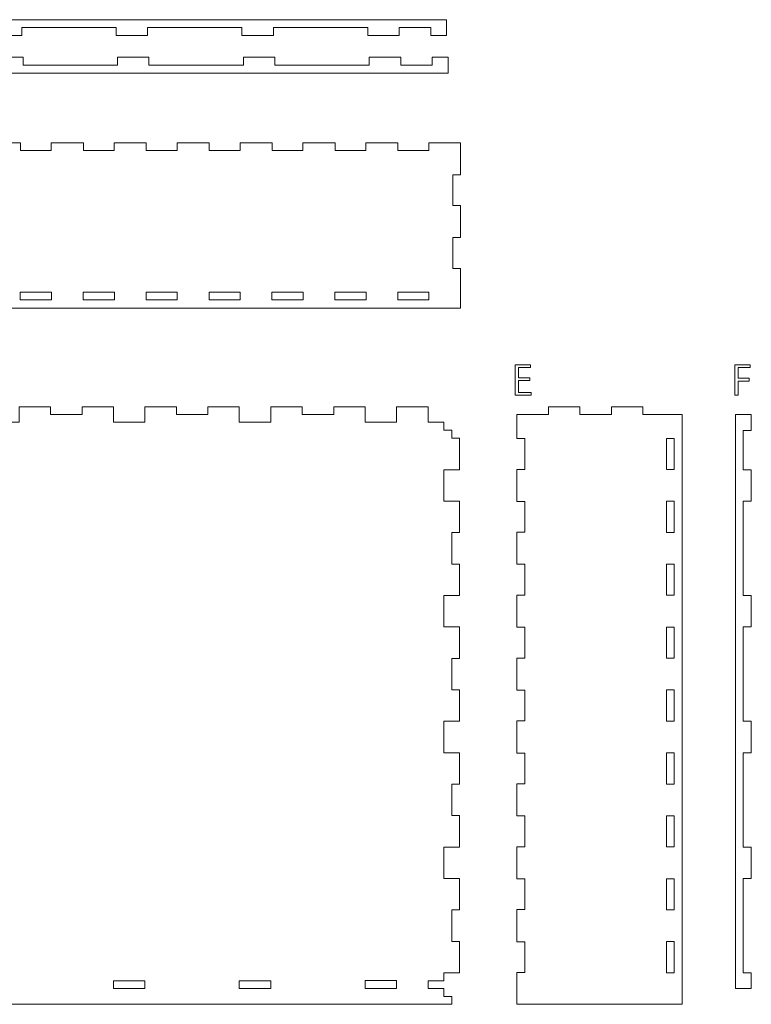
# Model space of a CAD drawing. Header units: centimetres. Extents: x -115 to 110, y -85 to 79.
# Tile 26 of 40: x -59 to 0, y -4 to 75. Entities that reach past the tile are written whole.
import ezdxf

# ---------------------------------------------------------------- set-up
doc = ezdxf.new("R2010")
doc.units = ezdxf.units.CM
doc.header["$MEASUREMENT"] = 0
doc.layers.add('Layer 1', color=7, linetype='Continuous')

msp = doc.modelspace()

# ---------------------------------------------------------------- linework, layer by layer
at = {"layer": 'Layer 1', "color": 182, "lineweight": 9}
for points, knots in [([(-95.15012, 74.87947), (-95.15012, 74.87947), (-95.15012, 73.60668), (-95.15012, 73.60668), (-95.15012, 73.60668), (-93.87703, 73.60668), (-93.87703, 73.60668), (-93.87703, 73.60668), (-93.87703, 74.24912), (-93.87703, 74.24912), (-93.87703, 74.24912), (-91.35438, 74.24912), (-91.35438, 74.24912), (-91.35438, 74.24912), (-91.35438, 73.60699), (-91.35438, 73.60699), (-91.35438, 73.60699), (-88.83392, 73.60699), (-88.83392, 73.60699), (-88.83392, 73.60699), (-88.83392, 74.24912), (-88.83392, 74.24912), (-88.83392, 74.24912), (-81.2722, 74.24912), (-81.2722, 74.24912), (-81.2722, 74.24912), (-81.2722, 73.60699), (-81.2722, 73.60699), (-81.2722, 73.60699), (-78.75143, 73.60699), (-78.75143, 73.60699), (-78.75143, 73.60699), (-78.75143, 74.24912), (-78.75143, 74.24912), (-78.75143, 74.24912), (-71.18972, 74.24912), (-71.18972, 74.24912), (-71.18972, 74.24912), (-71.18972, 73.60699), (-71.18972, 73.60699), (-71.18972, 73.60699), (-68.66894, 73.60699), (-68.66894, 73.60699), (-68.66894, 73.60699), (-68.66894, 74.24912), (-68.66894, 74.24912), (-68.66894, 74.24912), (-61.10724, 74.24912), (-61.10724, 74.24912), (-61.10724, 74.24912), (-61.10724, 73.60699), (-61.10724, 73.60699), (-61.10724, 73.60699), (-58.58646, 73.60699), (-58.58646, 73.60699), (-58.58646, 73.60699), (-58.58646, 74.24912), (-58.58646, 74.24912), (-58.58646, 74.24912), (-51.02476, 74.24912), (-51.02476, 74.24912), (-51.02476, 74.24912), (-51.02476, 73.60699), (-51.02476, 73.60699), (-51.02476, 73.60699), (-48.50428, 73.60699), (-48.50428, 73.60699), (-48.50428, 73.60699), (-48.50428, 74.24912), (-48.50428, 74.24912), (-48.50428, 74.24912), (-40.94227, 74.24912), (-40.94227, 74.24912), (-40.94227, 74.24912), (-40.94227, 73.60699), (-40.94227, 73.60699), (-40.94227, 73.60699), (-38.4218, 73.60699), (-38.4218, 73.60699), (-38.4218, 73.60699), (-38.4218, 74.24912), (-38.4218, 74.24912), (-38.4218, 74.24912), (-30.85978, 74.24912), (-30.85978, 74.24912), (-30.85978, 74.24912), (-30.85978, 73.60699), (-30.85978, 73.60699), (-30.85978, 73.60699), (-28.33931, 73.60699), (-28.33931, 73.60699), (-28.33931, 73.60699), (-28.33931, 74.24912), (-28.33931, 74.24912), (-28.33931, 74.24912), (-25.81885, 74.24912), (-25.81885, 74.24912), (-25.81885, 74.24912), (-25.81885, 73.60668), (-25.81885, 73.60668), (-25.81885, 73.60668), (-24.54575, 73.60668), (-24.54575, 73.60668), (-24.54575, 73.60668), (-24.54575, 74.87947), (-24.54575, 74.87947), (-24.54575, 74.87947), (-95.15012, 74.87947), (-95.15012, 74.87947)], [0, 0, 0, 0, 0.02777778, 0.02777778, 0.02777778, 0.05555556, 0.05555556, 0.05555556, 0.08333333, 0.08333333, 0.08333333, 0.11111111, 0.11111111, 0.11111111, 0.13888889, 0.13888889, 0.13888889, 0.16666667, 0.16666667, 0.16666667, 0.19444444, 0.19444444, 0.19444444, 0.22222222, 0.22222222, 0.22222222, 0.25, 0.25, 0.25, 0.27777778, 0.27777778, 0.27777778, 0.30555556, 0.30555556, 0.30555556, 0.33333333, 0.33333333, 0.33333333, 0.36111111, 0.36111111, 0.36111111, 0.38888889, 0.38888889, 0.38888889, 0.41666667, 0.41666667, 0.41666667, 0.44444444, 0.44444444, 0.44444444, 0.47222222, 0.47222222, 0.47222222, 0.5, 0.5, 0.5, 0.52777778, 0.52777778, 0.52777778, 0.55555556, 0.55555556, 0.55555556, 0.58333333, 0.58333333, 0.58333333, 0.61111111, 0.61111111, 0.61111111, 0.63888889, 0.63888889, 0.63888889, 0.66666667, 0.66666667, 0.66666667, 0.69444444, 0.69444444, 0.69444444, 0.72222222, 0.72222222, 0.72222222, 0.75, 0.75, 0.75, 0.77777778, 0.77777778, 0.77777778, 0.80555556, 0.80555556, 0.80555556, 0.83333333, 0.83333333, 0.83333333, 0.86111111, 0.86111111, 0.86111111, 0.88888889, 0.88888889, 0.88888889, 0.91666667, 0.91666667, 0.91666667, 0.94444444, 0.94444444, 0.94444444, 0.97222222, 0.97222222, 0.97222222, 1, 1, 1, 1]), ([(-25.70196, 71.86818), (-25.70196, 71.86818), (-25.70196, 71.22543), (-25.70196, 71.22543), (-25.70196, 71.22543), (-28.22429, 71.22543), (-28.22429, 71.22543), (-28.22429, 71.22543), (-28.22429, 71.86756), (-28.22429, 71.86756), (-28.22429, 71.86756), (-30.74506, 71.86756), (-30.74506, 71.86756), (-30.74506, 71.86756), (-30.74506, 71.22543), (-30.74506, 71.22543), (-30.74506, 71.22543), (-38.30677, 71.22543), (-38.30677, 71.22543), (-38.30677, 71.22543), (-38.30677, 71.86756), (-38.30677, 71.86756), (-38.30677, 71.86756), (-40.82754, 71.86756), (-40.82754, 71.86756), (-40.82754, 71.86756), (-40.82754, 71.22543), (-40.82754, 71.22543), (-40.82754, 71.22543), (-48.38926, 71.22543), (-48.38926, 71.22543), (-48.38926, 71.22543), (-48.38926, 71.86756), (-48.38926, 71.86756), (-48.38926, 71.86756), (-50.91003, 71.86756), (-50.91003, 71.86756), (-50.91003, 71.86756), (-50.91003, 71.22543), (-50.91003, 71.22543), (-50.91003, 71.22543), (-58.47174, 71.22543), (-58.47174, 71.22543), (-58.47174, 71.22543), (-58.47174, 71.86756), (-58.47174, 71.86756), (-58.47174, 71.86756), (-60.99221, 71.86756), (-60.99221, 71.86756), (-60.99221, 71.86756), (-60.99221, 71.22543), (-60.99221, 71.22543), (-60.99221, 71.22543), (-68.55424, 71.22543), (-68.55424, 71.22543), (-68.55424, 71.22543), (-68.55424, 71.86756), (-68.55424, 71.86756), (-68.55424, 71.86756), (-71.07469, 71.86756), (-71.07469, 71.86756), (-71.07469, 71.86756), (-71.07469, 71.22543), (-71.07469, 71.22543), (-71.07469, 71.22543), (-78.6364, 71.22543), (-78.6364, 71.22543), (-78.6364, 71.22543), (-78.6364, 71.86756), (-78.6364, 71.86756), (-78.6364, 71.86756), (-81.15718, 71.86756), (-81.15718, 71.86756), (-81.15718, 71.86756), (-81.15718, 71.22543), (-81.15718, 71.22543), (-81.15718, 71.22543), (-88.7189, 71.22543), (-88.7189, 71.22543), (-88.7189, 71.22543), (-88.7189, 71.86756), (-88.7189, 71.86756), (-88.7189, 71.86756), (-91.23967, 71.86756), (-91.23967, 71.86756), (-91.23967, 71.86756), (-91.23967, 71.22543), (-91.23967, 71.22543), (-91.23967, 71.22543), (-93.76013, 71.22543), (-93.76013, 71.22543), (-93.76013, 71.22543), (-93.76013, 71.86818), (-93.76013, 71.86818), (-93.76013, 71.86818), (-95.03323, 71.86818), (-95.03323, 71.86818), (-95.03323, 71.86818), (-95.03323, 70.59539), (-95.03323, 70.59539), (-95.03323, 70.59539), (-24.42886, 70.59539), (-24.42886, 70.59539), (-24.42886, 70.59539), (-24.42886, 71.86818), (-24.42886, 71.86818), (-24.42886, 71.86818), (-25.70196, 71.86818), (-25.70196, 71.86818)], [0, 0, 0, 0, 0.02777778, 0.02777778, 0.02777778, 0.05555556, 0.05555556, 0.05555556, 0.08333333, 0.08333333, 0.08333333, 0.11111111, 0.11111111, 0.11111111, 0.13888889, 0.13888889, 0.13888889, 0.16666667, 0.16666667, 0.16666667, 0.19444444, 0.19444444, 0.19444444, 0.22222222, 0.22222222, 0.22222222, 0.25, 0.25, 0.25, 0.27777778, 0.27777778, 0.27777778, 0.30555556, 0.30555556, 0.30555556, 0.33333333, 0.33333333, 0.33333333, 0.36111111, 0.36111111, 0.36111111, 0.38888889, 0.38888889, 0.38888889, 0.41666667, 0.41666667, 0.41666667, 0.44444444, 0.44444444, 0.44444444, 0.47222222, 0.47222222, 0.47222222, 0.5, 0.5, 0.5, 0.52777778, 0.52777778, 0.52777778, 0.55555556, 0.55555556, 0.55555556, 0.58333333, 0.58333333, 0.58333333, 0.61111111, 0.61111111, 0.61111111, 0.63888889, 0.63888889, 0.63888889, 0.66666667, 0.66666667, 0.66666667, 0.69444444, 0.69444444, 0.69444444, 0.72222222, 0.72222222, 0.72222222, 0.75, 0.75, 0.75, 0.77777778, 0.77777778, 0.77777778, 0.80555556, 0.80555556, 0.80555556, 0.83333333, 0.83333333, 0.83333333, 0.86111111, 0.86111111, 0.86111111, 0.88888889, 0.88888889, 0.88888889, 0.91666667, 0.91666667, 0.91666667, 0.94444444, 0.94444444, 0.94444444, 0.97222222, 0.97222222, 0.97222222, 1, 1, 1, 1]), ([(-23.42364, 62.45356), (-23.42364, 62.45356), (-23.42364, 65.00069), (-23.42364, 65.00069), (-23.42364, 65.00069), (-25.9714, 65.00069), (-25.9714, 65.00069), (-25.9714, 65.00069), (-25.9714, 64.39825), (-25.9714, 64.39825), (-25.9714, 64.39825), (-28.44194, 64.39825), (-28.44194, 64.39825), (-28.44194, 64.39825), (-28.44194, 65.00069), (-28.44194, 65.00069), (-28.44194, 65.00069), (-31.01264, 65.00069), (-31.01264, 65.00069), (-31.01264, 65.00069), (-31.01264, 64.39825), (-31.01264, 64.39825), (-31.01264, 64.39825), (-33.48318, 64.39825), (-33.48318, 64.39825), (-33.48318, 64.39825), (-33.48318, 65.00069), (-33.48318, 65.00069), (-33.48318, 65.00069), (-36.05388, 65.00069), (-36.05388, 65.00069), (-36.05388, 65.00069), (-36.05388, 64.39701), (-36.05388, 64.39701), (-36.05388, 64.39701), (-38.52412, 64.39701), (-38.52412, 64.39701), (-38.52412, 64.39701), (-38.52412, 65.00069), (-38.52412, 65.00069), (-38.52412, 65.00069), (-41.09512, 65.00069), (-41.09512, 65.00069), (-41.09512, 65.00069), (-41.09512, 64.39701), (-41.09512, 64.39701), (-41.09512, 64.39701), (-43.56536, 64.39701), (-43.56536, 64.39701), (-43.56536, 64.39701), (-43.56536, 65.00069), (-43.56536, 65.00069), (-43.56536, 65.00069), (-46.13637, 65.00069), (-46.13637, 65.00069), (-46.13637, 65.00069), (-46.13637, 64.39825), (-46.13637, 64.39825), (-46.13637, 64.39825), (-48.6066, 64.39825), (-48.6066, 64.39825), (-48.6066, 64.39825), (-48.6066, 65.00069), (-48.6066, 65.00069), (-48.6066, 65.00069), (-51.17761, 65.00069), (-51.17761, 65.00069), (-51.17761, 65.00069), (-51.17761, 64.39701), (-51.17761, 64.39701), (-51.17761, 64.39701), (-53.64785, 64.39701), (-53.64785, 64.39701), (-53.64785, 64.39701), (-53.64785, 65.00069), (-53.64785, 65.00069), (-53.64785, 65.00069), (-56.21886, 65.00069), (-56.21886, 65.00069), (-56.21886, 65.00069), (-56.21886, 64.39701), (-56.21886, 64.39701), (-56.21886, 64.39701), (-58.6891, 64.39701), (-58.6891, 64.39701), (-58.6891, 64.39701), (-58.6891, 65.00069), (-58.6891, 65.00069), (-58.6891, 65.00069), (-61.26009, 65.00069), (-61.26009, 65.00069), (-61.26009, 65.00069), (-61.26009, 64.39701), (-61.26009, 64.39701), (-61.26009, 64.39701), (-63.73033, 64.39701), (-63.73033, 64.39701), (-63.73033, 64.39701), (-63.73033, 65.00069), (-63.73033, 65.00069), (-63.73033, 65.00069), (-66.30134, 65.00069), (-66.30134, 65.00069), (-66.30134, 65.00069), (-66.30134, 64.39701), (-66.30134, 64.39701), (-66.30134, 64.39701), (-68.77158, 64.39701), (-68.77158, 64.39701), (-68.77158, 64.39701), (-68.77158, 65.00069), (-68.77158, 65.00069), (-68.77158, 65.00069), (-71.34259, 65.00069), (-71.34259, 65.00069), (-71.34259, 65.00069), (-71.34259, 64.39701), (-71.34259, 64.39701), (-71.34259, 64.39701), (-73.81282, 64.39701), (-73.81282, 64.39701), (-73.81282, 64.39701), (-73.81282, 65.00069), (-73.81282, 65.00069), (-73.81282, 65.00069), (-76.38383, 65.00069), (-76.38383, 65.00069), (-76.38383, 65.00069), (-76.38383, 64.39701), (-76.38383, 64.39701), (-76.38383, 64.39701), (-78.85406, 64.39701), (-78.85406, 64.39701), (-78.85406, 64.39701), (-78.85406, 65.00069), (-78.85406, 65.00069), (-78.85406, 65.00069), (-81.42507, 65.00069), (-81.42507, 65.00069), (-81.42507, 65.00069), (-81.42507, 64.39701), (-81.42507, 64.39701), (-81.42507, 64.39701), (-83.89531, 64.39701), (-83.89531, 64.39701), (-83.89531, 64.39701), (-83.89531, 65.00069), (-83.89531, 65.00069), (-83.89531, 65.00069), (-86.46631, 65.00069), (-86.46631, 65.00069), (-86.46631, 65.00069), (-86.46631, 64.39701), (-86.46631, 64.39701), (-86.46631, 64.39701), (-88.93655, 64.39701), (-88.93655, 64.39701), (-88.93655, 64.39701), (-88.93655, 65.00069), (-88.93655, 65.00069), (-88.93655, 65.00069), (-91.50756, 65.00069), (-91.50756, 65.00069), (-91.50756, 65.00069), (-91.50756, 64.39701), (-91.50756, 64.39701), (-91.50756, 64.39701), (-93.9778, 64.39701), (-93.9778, 64.39701), (-93.9778, 64.39701), (-93.9778, 65.00069), (-93.9778, 65.00069), (-93.9778, 65.00069), (-96.52338, 65.00069), (-96.52338, 65.00069), (-96.52338, 65.00069), (-96.52338, 62.45356), (-96.52338, 62.45356), (-96.52338, 62.45356), (-95.90604, 62.45356), (-95.90604, 62.45356), (-95.90604, 62.45356), (-95.90604, 59.98332), (-95.90604, 59.98332), (-95.90604, 59.98332), (-96.52338, 59.98332), (-96.52338, 59.98332), (-96.52338, 59.98332), (-96.52338, 57.40984), (-96.52338, 57.40984), (-96.52338, 57.40984), (-95.90604, 57.40984), (-95.90604, 57.40984), (-95.90604, 57.40984), (-95.90604, 54.9396), (-95.90604, 54.9396), (-95.90604, 54.9396), (-96.52338, 54.9396), (-96.52338, 54.9396), (-96.52338, 54.9396), (-96.52338, 51.76708), (-96.52338, 51.76708), (-96.52338, 51.76708), (-23.42364, 51.76708), (-23.42364, 51.76708), (-23.42364, 51.76708), (-23.42364, 54.9396), (-23.42364, 54.9396), (-23.42364, 54.9396), (-24.04128, 54.9396), (-24.04128, 54.9396), (-24.04128, 54.9396), (-24.04128, 57.40984), (-24.04128, 57.40984), (-24.04128, 57.40984), (-23.42364, 57.40984), (-23.42364, 57.40984), (-23.42364, 57.40984), (-23.42364, 59.98332), (-23.42364, 59.98332), (-23.42364, 59.98332), (-24.04128, 59.98332), (-24.04128, 59.98332), (-24.04128, 59.98332), (-24.04128, 62.45356), (-24.04128, 62.45356), (-24.04128, 62.45356), (-23.42364, 62.45356), (-23.42364, 62.45356)], [0, 0, 0, 0, 0.01315789, 0.01315789, 0.01315789, 0.02631579, 0.02631579, 0.02631579, 0.03947368, 0.03947368, 0.03947368, 0.05263158, 0.05263158, 0.05263158, 0.06578947, 0.06578947, 0.06578947, 0.07894737, 0.07894737, 0.07894737, 0.09210526, 0.09210526, 0.09210526, 0.10526316, 0.10526316, 0.10526316, 0.11842105, 0.11842105, 0.11842105, 0.13157895, 0.13157895, 0.13157895, 0.14473684, 0.14473684, 0.14473684, 0.15789474, 0.15789474, 0.15789474, 0.17105263, 0.17105263, 0.17105263, 0.18421053, 0.18421053, 0.18421053, 0.19736842, 0.19736842, 0.19736842, 0.21052632, 0.21052632, 0.21052632, 0.22368421, 0.22368421, 0.22368421, 0.23684211, 0.23684211, 0.23684211, 0.25, 0.25, 0.25, 0.26315789, 0.26315789, 0.26315789, 0.27631579, 0.27631579, 0.27631579, 0.28947368, 0.28947368, 0.28947368, 0.30263158, 0.30263158, 0.30263158, 0.31578947, 0.31578947, 0.31578947, 0.32894737, 0.32894737, 0.32894737, 0.34210526, 0.34210526, 0.34210526, 0.35526316, 0.35526316, 0.35526316, 0.36842105, 0.36842105, 0.36842105, 0.38157895, 0.38157895, 0.38157895, 0.39473684, 0.39473684, 0.39473684, 0.40789474, 0.40789474, 0.40789474, 0.42105263, 0.42105263, 0.42105263, 0.43421053, 0.43421053, 0.43421053, 0.44736842, 0.44736842, 0.44736842, 0.46052632, 0.46052632, 0.46052632, 0.47368421, 0.47368421, 0.47368421, 0.48684211, 0.48684211, 0.48684211, 0.5, 0.5, 0.5, 0.51315789, 0.51315789, 0.51315789, 0.52631579, 0.52631579, 0.52631579, 0.53947368, 0.53947368, 0.53947368, 0.55263158, 0.55263158, 0.55263158, 0.56578947, 0.56578947, 0.56578947, 0.57894737, 0.57894737, 0.57894737, 0.59210526, 0.59210526, 0.59210526, 0.60526316, 0.60526316, 0.60526316, 0.61842105, 0.61842105, 0.61842105, 0.63157895, 0.63157895, 0.63157895, 0.64473684, 0.64473684, 0.64473684, 0.65789474, 0.65789474, 0.65789474, 0.67105263, 0.67105263, 0.67105263, 0.68421053, 0.68421053, 0.68421053, 0.69736842, 0.69736842, 0.69736842, 0.71052632, 0.71052632, 0.71052632, 0.72368421, 0.72368421, 0.72368421, 0.73684211, 0.73684211, 0.73684211, 0.75, 0.75, 0.75, 0.76315789, 0.76315789, 0.76315789, 0.77631579, 0.77631579, 0.77631579, 0.78947368, 0.78947368, 0.78947368, 0.80263158, 0.80263158, 0.80263158, 0.81578947, 0.81578947, 0.81578947, 0.82894737, 0.82894737, 0.82894737, 0.84210526, 0.84210526, 0.84210526, 0.85526316, 0.85526316, 0.85526316, 0.86842105, 0.86842105, 0.86842105, 0.88157895, 0.88157895, 0.88157895, 0.89473684, 0.89473684, 0.89473684, 0.90789474, 0.90789474, 0.90789474, 0.92105263, 0.92105263, 0.92105263, 0.93421053, 0.93421053, 0.93421053, 0.94736842, 0.94736842, 0.94736842, 0.96052632, 0.96052632, 0.96052632, 0.97368421, 0.97368421, 0.97368421, 0.98684211, 0.98684211, 0.98684211, 1, 1, 1, 1]), ([(-56.20614, 52.41542), (-56.20614, 52.41542), (-58.70149, 52.41542), (-58.70149, 52.41542), (-58.70149, 52.41542), (-58.70149, 53.02964), (-58.70149, 53.02964), (-58.70149, 53.02964), (-56.20614, 53.02964), (-56.20614, 53.02964), (-56.20614, 53.02964), (-56.20614, 52.41542), (-56.20614, 52.41542)], [0, 0, 0, 0, 0.25, 0.25, 0.25, 0.5, 0.5, 0.5, 0.75, 0.75, 0.75, 1, 1, 1, 1]), ([(-51.1649, 52.41542), (-51.1649, 52.41542), (-53.66056, 52.41542), (-53.66056, 52.41542), (-53.66056, 52.41542), (-53.66056, 53.02964), (-53.66056, 53.02964), (-53.66056, 53.02964), (-51.1649, 53.02964), (-51.1649, 53.02964), (-51.1649, 53.02964), (-51.1649, 52.41542), (-51.1649, 52.41542)], [0, 0, 0, 0, 0.25, 0.25, 0.25, 0.5, 0.5, 0.5, 0.75, 0.75, 0.75, 1, 1, 1, 1]), ([(-46.12366, 52.41697), (-46.12366, 52.41697), (-48.61932, 52.41697), (-48.61932, 52.41697), (-48.61932, 52.41697), (-48.61932, 53.03088), (-48.61932, 53.03088), (-48.61932, 53.03088), (-46.12366, 53.03088), (-46.12366, 53.03088), (-46.12366, 53.03088), (-46.12366, 52.41697), (-46.12366, 52.41697)], [0, 0, 0, 0, 0.25, 0.25, 0.25, 0.5, 0.5, 0.5, 0.75, 0.75, 0.75, 1, 1, 1, 1]), ([(-41.08242, 52.41542), (-41.08242, 52.41542), (-43.57808, 52.41542), (-43.57808, 52.41542), (-43.57808, 52.41542), (-43.57808, 53.02964), (-43.57808, 53.02964), (-43.57808, 53.02964), (-41.08242, 53.02964), (-41.08242, 53.02964), (-41.08242, 53.02964), (-41.08242, 52.41542), (-41.08242, 52.41542)], [0, 0, 0, 0, 0.25, 0.25, 0.25, 0.5, 0.5, 0.5, 0.75, 0.75, 0.75, 1, 1, 1, 1]), ([(-36.04149, 52.41542), (-36.04149, 52.41542), (-38.53683, 52.41542), (-38.53683, 52.41542), (-38.53683, 52.41542), (-38.53683, 53.02964), (-38.53683, 53.02964), (-38.53683, 53.02964), (-36.04149, 53.02964), (-36.04149, 53.02964), (-36.04149, 53.02964), (-36.04149, 52.41542), (-36.04149, 52.41542)], [0, 0, 0, 0, 0.25, 0.25, 0.25, 0.5, 0.5, 0.5, 0.75, 0.75, 0.75, 1, 1, 1, 1]), ([(-31.00024, 52.41697), (-31.00024, 52.41697), (-33.49559, 52.41697), (-33.49559, 52.41697), (-33.49559, 52.41697), (-33.49559, 53.03088), (-33.49559, 53.03088), (-33.49559, 53.03088), (-31.00024, 53.03088), (-31.00024, 53.03088), (-31.00024, 53.03088), (-31.00024, 52.41697), (-31.00024, 52.41697)], [0, 0, 0, 0, 0.25, 0.25, 0.25, 0.5, 0.5, 0.5, 0.75, 0.75, 0.75, 1, 1, 1, 1]), ([(-25.959, 52.41697), (-25.959, 52.41697), (-28.45435, 52.41697), (-28.45435, 52.41697), (-28.45435, 52.41697), (-28.45435, 53.03088), (-28.45435, 53.03088), (-28.45435, 53.03088), (-25.959, 53.03088), (-25.959, 53.03088), (-25.959, 53.03088), (-25.959, 52.41697), (-25.959, 52.41697)], [0, 0, 0, 0, 0.25, 0.25, 0.25, 0.5, 0.5, 0.5, 0.75, 0.75, 0.75, 1, 1, 1, 1]), ([(-24.1253, 41.97947), (-24.1253, 41.97947), (-24.75565, 41.97947), (-24.75565, 41.97947), (-24.75565, 41.97947), (-24.75565, 42.6095), (-24.75565, 42.6095), (-24.75565, 42.6095), (-26.02844, 42.6095), (-26.02844, 42.6095), (-26.02844, 42.6095), (-26.02844, 43.85718), (-26.02844, 43.85718), (-26.02844, 43.85718), (-28.54891, 43.85718), (-28.54891, 43.85718), (-28.54891, 43.85718), (-28.54891, 42.6095), (-28.54891, 42.6095), (-28.54891, 42.6095), (-31.06968, 42.6095), (-31.06968, 42.6095), (-31.06968, 42.6095), (-31.06968, 43.85718), (-31.06968, 43.85718), (-31.06968, 43.85718), (-33.59015, 43.85718), (-33.59015, 43.85718), (-33.59015, 43.85718), (-33.59015, 43.23954), (-33.59015, 43.23954), (-33.59015, 43.23954), (-36.11093, 43.23954), (-36.11093, 43.23954), (-36.11093, 43.23954), (-36.11093, 43.85718), (-36.11093, 43.85718), (-36.11093, 43.85718), (-38.6314, 43.85718), (-38.6314, 43.85718), (-38.6314, 43.85718), (-38.6314, 42.61075), (-38.6314, 42.61075), (-38.6314, 42.61075), (-41.15217, 42.61075), (-41.15217, 42.61075), (-41.15217, 42.61075), (-41.15217, 43.85718), (-41.15217, 43.85718), (-41.15217, 43.85718), (-43.67264, 43.85718), (-43.67264, 43.85718), (-43.67264, 43.85718), (-43.67264, 43.23954), (-43.67264, 43.23954), (-43.67264, 43.23954), (-46.19341, 43.23954), (-46.19341, 43.23954), (-46.19341, 43.23954), (-46.19341, 43.85718), (-46.19341, 43.85718), (-46.19341, 43.85718), (-48.71388, 43.85718), (-48.71388, 43.85718), (-48.71388, 43.85718), (-48.71388, 42.61075), (-48.71388, 42.61075), (-48.71388, 42.61075), (-51.23435, 42.61075), (-51.23435, 42.61075), (-51.23435, 42.61075), (-51.23435, 43.85718), (-51.23435, 43.85718), (-51.23435, 43.85718), (-53.75513, 43.85718), (-53.75513, 43.85718), (-53.75513, 43.85718), (-53.75513, 43.23954), (-53.75513, 43.23954), (-53.75513, 43.23954), (-56.2759, 43.23954), (-56.2759, 43.23954), (-56.2759, 43.23954), (-56.2759, 43.85718), (-56.2759, 43.85718), (-56.2759, 43.85718), (-58.79637, 43.85718), (-58.79637, 43.85718), (-58.79637, 43.85718), (-58.79637, 42.61075), (-58.79637, 42.61075), (-58.79637, 42.61075), (-61.31683, 42.61075), (-61.31683, 42.61075), (-61.31683, 42.61075), (-61.31683, 43.85718), (-61.31683, 43.85718), (-61.31683, 43.85718), (-63.83761, 43.85718), (-63.83761, 43.85718), (-63.83761, 43.85718), (-63.83761, 43.23954), (-63.83761, 43.23954), (-63.83761, 43.23954), (-66.35808, 43.23954), (-66.35808, 43.23954), (-66.35808, 43.23954), (-66.35808, 43.85718), (-66.35808, 43.85718), (-66.35808, 43.85718), (-68.87886, 43.85718), (-68.87886, 43.85718), (-68.87886, 43.85718), (-68.87886, 42.61075), (-68.87886, 42.61075), (-68.87886, 42.61075), (-71.39932, 42.61075), (-71.39932, 42.61075), (-71.39932, 42.61075), (-71.39932, 43.85718), (-71.39932, 43.85718), (-71.39932, 43.85718), (-73.92009, 43.85718), (-73.92009, 43.85718), (-73.92009, 43.85718), (-73.92009, 43.23954), (-73.92009, 43.23954), (-73.92009, 43.23954), (-76.44056, 43.23954), (-76.44056, 43.23954), (-76.44056, 43.23954), (-76.44056, 43.85718), (-76.44056, 43.85718), (-76.44056, 43.85718), (-78.96134, 43.85718), (-78.96134, 43.85718), (-78.96134, 43.85718), (-78.96134, 42.61075), (-78.96134, 42.61075), (-78.96134, 42.61075), (-81.48181, 42.61075), (-81.48181, 42.61075), (-81.48181, 42.61075), (-81.48181, 43.85718), (-81.48181, 43.85718), (-81.48181, 43.85718), (-84.00227, 43.85718), (-84.00227, 43.85718), (-84.00227, 43.85718), (-84.00227, 43.23954), (-84.00227, 43.23954), (-84.00227, 43.23954), (-86.52305, 43.23954), (-86.52305, 43.23954), (-86.52305, 43.23954), (-86.52305, 43.85718), (-86.52305, 43.85718), (-86.52305, 43.85718), (-89.04382, 43.85718), (-89.04382, 43.85718), (-89.04382, 43.85718), (-89.04382, 42.61075), (-89.04382, 42.61075), (-89.04382, 42.61075), (-91.56429, 42.61075), (-91.56429, 42.61075), (-91.56429, 42.61075), (-91.56429, 43.85718), (-91.56429, 43.85718), (-91.56429, 43.85718), (-94.08475, 43.85718), (-94.08475, 43.85718), (-94.08475, 43.85718), (-94.08475, 42.6095), (-94.08475, 42.6095), (-94.08475, 42.6095), (-95.35972, 42.6095), (-95.35972, 42.6095), (-95.35972, 42.6095), (-95.35972, 41.97947), (-95.35972, 41.97947), (-95.35972, 41.97947), (-95.99006, 41.97947), (-95.99006, 41.97947), (-95.99006, 41.97947), (-95.99006, 41.33641), (-95.99006, 41.33641), (-95.99006, 41.33641), (-96.6074, 41.33641), (-96.6074, 41.33641), (-96.6074, 41.33641), (-96.6074, 38.81438), (-96.6074, 38.81438), (-96.6074, 38.81438), (-95.35972, 38.81438), (-95.35972, 38.81438), (-95.35972, 38.81438), (-95.35972, 36.29392), (-95.35972, 36.29392), (-95.35972, 36.29392), (-96.6074, 36.29392), (-96.6074, 36.29392), (-96.6074, 36.29392), (-96.6074, 33.77314), (-96.6074, 33.77314), (-96.6074, 33.77314), (-95.99006, 33.77314), (-95.99006, 33.77314), (-95.99006, 33.77314), (-95.99006, 31.25268), (-95.99006, 31.25268), (-95.99006, 31.25268), (-96.6074, 31.25268), (-96.6074, 31.25268), (-96.6074, 31.25268), (-96.6074, 28.73221), (-96.6074, 28.73221), (-96.6074, 28.73221), (-95.35941, 28.73221), (-95.35941, 28.73221), (-95.35941, 28.73221), (-95.35941, 26.21144), (-95.35941, 26.21144), (-95.35941, 26.21144), (-96.6074, 26.21144), (-96.6074, 26.21144), (-96.6074, 26.21144), (-96.6074, 23.69066), (-96.6074, 23.69066), (-96.6074, 23.69066), (-95.99006, 23.69066), (-95.99006, 23.69066), (-95.99006, 23.69066), (-95.99006, 21.17019), (-95.99006, 21.17019), (-95.99006, 21.17019), (-96.6074, 21.17019), (-96.6074, 21.17019), (-96.6074, 21.17019), (-96.6074, 18.64972), (-96.6074, 18.64972), (-96.6074, 18.64972), (-95.35941, 18.64972), (-95.35941, 18.64972), (-95.35941, 18.64972), (-95.35941, 16.12895), (-95.35941, 16.12895), (-95.35941, 16.12895), (-96.6074, 16.12895), (-96.6074, 16.12895), (-96.6074, 16.12895), (-96.6074, 13.60848), (-96.6074, 13.60848), (-96.6074, 13.60848), (-95.99006, 13.60848), (-95.99006, 13.60848), (-95.99006, 13.60848), (-95.99006, 11.08801), (-95.99006, 11.08801), (-95.99006, 11.08801), (-96.6074, 11.08801), (-96.6074, 11.08801), (-96.6074, 11.08801), (-96.6074, 8.56724), (-96.6074, 8.56724), (-96.6074, 8.56724), (-95.35941, 8.56724), (-95.35941, 8.56724), (-95.35941, 8.56724), (-95.35941, 6.04677), (-95.35941, 6.04677), (-95.35941, 6.04677), (-96.6074, 6.04677), (-96.6074, 6.04677), (-96.6074, 6.04677), (-96.6074, 3.526), (-96.6074, 3.526), (-96.6074, 3.526), (-95.99006, 3.526), (-95.99006, 3.526), (-95.99006, 3.526), (-95.99006, 1.00553), (-95.99006, 1.00553), (-95.99006, 1.00553), (-96.6074, 1.00553), (-96.6074, 1.00553), (-96.6074, 1.00553), (-96.6074, -1.51525), (-96.6074, -1.51525), (-96.6074, -1.51525), (-95.35941, -1.51525), (-95.35941, -1.51525), (-95.35941, -1.51525), (-95.35941, -2.14373), (-95.35941, -2.14373), (-95.35941, -2.14373), (-94.08693, -2.14373), (-94.08693, -2.14373), (-94.08693, -2.14373), (-94.08693, -2.75672), (-94.08693, -2.75672), (-94.08693, -2.75672), (-95.35941, -2.75672), (-95.35941, -2.75672), (-95.35941, -2.75672), (-95.35941, -3.40567), (-95.35941, -3.40567), (-95.35941, -3.40567), (-95.99006, -3.40567), (-95.99006, -3.40567), (-95.99006, -3.40567), (-95.99006, -4.03571), (-95.99006, -4.03571), (-95.99006, -4.03571), (-24.1253, -4.03571), (-24.1253, -4.03571), (-24.1253, -4.03571), (-24.1253, -3.40567), (-24.1253, -3.40567), (-24.1253, -3.40567), (-24.75565, -3.40567), (-24.75565, -3.40567), (-24.75565, -3.40567), (-24.75565, -2.75672), (-24.75565, -2.75672), (-24.75565, -2.75672), (-26.02844, -2.75672), (-26.02844, -2.75672), (-26.02844, -2.75672), (-26.02844, -2.14249), (-26.02844, -2.14249), (-26.02844, -2.14249), (-24.75565, -2.14373), (-24.75565, -2.14373), (-24.75565, -2.14373), (-24.75565, -1.51525), (-24.75565, -1.51525), (-24.75565, -1.51525), (-23.50767, -1.51525), (-23.50767, -1.51525), (-23.50767, -1.51525), (-23.50767, 1.00553), (-23.50767, 1.00553), (-23.50767, 1.00553), (-24.1253, 1.00553), (-24.1253, 1.00553), (-24.1253, 1.00553), (-24.1253, 3.526), (-24.1253, 3.526), (-24.1253, 3.526), (-23.50767, 3.526), (-23.50767, 3.526), (-23.50767, 3.526), (-23.50767, 6.04677), (-23.50767, 6.04677), (-23.50767, 6.04677), (-24.75565, 6.04677), (-24.75565, 6.04677), (-24.75565, 6.04677), (-24.75565, 8.56724), (-24.75565, 8.56724), (-24.75565, 8.56724), (-23.50767, 8.56724), (-23.50767, 8.56724), (-23.50767, 8.56724), (-23.50767, 11.08801), (-23.50767, 11.08801), (-23.50767, 11.08801), (-24.1253, 11.08801), (-24.1253, 11.08801), (-24.1253, 11.08801), (-24.1253, 13.60848), (-24.1253, 13.60848), (-24.1253, 13.60848), (-23.50767, 13.60848), (-23.50767, 13.60848), (-23.50767, 13.60848), (-23.50767, 16.12895), (-23.50767, 16.12895), (-23.50767, 16.12895), (-24.75565, 16.12895), (-24.75565, 16.12895), (-24.75565, 16.12895), (-24.75565, 18.64972), (-24.75565, 18.64972), (-24.75565, 18.64972), (-23.50767, 18.64972), (-23.50767, 18.64972), (-23.50767, 18.64972), (-23.50767, 21.17019), (-23.50767, 21.17019), (-23.50767, 21.17019), (-24.1253, 21.17019), (-24.1253, 21.17019), (-24.1253, 21.17019), (-24.1253, 23.69066), (-24.1253, 23.69066), (-24.1253, 23.69066), (-23.50767, 23.69066), (-23.50767, 23.69066), (-23.50767, 23.69066), (-23.50767, 26.21144), (-23.50767, 26.21144), (-23.50767, 26.21144), (-24.75565, 26.21144), (-24.75565, 26.21144), (-24.75565, 26.21144), (-24.75565, 28.73221), (-24.75565, 28.73221), (-24.75565, 28.73221), (-23.50767, 28.73221), (-23.50767, 28.73221), (-23.50767, 28.73221), (-23.50767, 31.25268), (-23.50767, 31.25268), (-23.50767, 31.25268), (-24.1253, 31.25268), (-24.1253, 31.25268), (-24.1253, 31.25268), (-24.1253, 33.77314), (-24.1253, 33.77314), (-24.1253, 33.77314), (-23.50767, 33.77314), (-23.50767, 33.77314), (-23.50767, 33.77314), (-23.50767, 36.29392), (-23.50767, 36.29392), (-23.50767, 36.29392), (-24.75565, 36.29392), (-24.75565, 36.29392), (-24.75565, 36.29392), (-24.75565, 38.81438), (-24.75565, 38.81438), (-24.75565, 38.81438), (-23.50767, 38.81438), (-23.50767, 38.81438), (-23.50767, 38.81438), (-23.50767, 41.33641), (-23.50767, 41.33641), (-23.50767, 41.33641), (-24.1253, 41.33641), (-24.1253, 41.33641), (-24.1253, 41.33641), (-24.1253, 41.97947), (-24.1253, 41.97947)], [0, 0, 0, 0, 0.00675676, 0.00675676, 0.00675676, 0.01351351, 0.01351351, 0.01351351, 0.02027027, 0.02027027, 0.02027027, 0.02702703, 0.02702703, 0.02702703, 0.03378378, 0.03378378, 0.03378378, 0.04054054, 0.04054054, 0.04054054, 0.0472973, 0.0472973, 0.0472973, 0.05405405, 0.05405405, 0.05405405, 0.06081081, 0.06081081, 0.06081081, 0.06756757, 0.06756757, 0.06756757, 0.07432432, 0.07432432, 0.07432432, 0.08108108, 0.08108108, 0.08108108, 0.08783784, 0.08783784, 0.08783784, 0.09459459, 0.09459459, 0.09459459, 0.10135135, 0.10135135, 0.10135135, 0.10810811, 0.10810811, 0.10810811, 0.11486486, 0.11486486, 0.11486486, 0.12162162, 0.12162162, 0.12162162, 0.12837838, 0.12837838, 0.12837838, 0.13513514, 0.13513514, 0.13513514, 0.14189189, 0.14189189, 0.14189189, 0.14864865, 0.14864865, 0.14864865, 0.15540541, 0.15540541, 0.15540541, 0.16216216, 0.16216216, 0.16216216, 0.16891892, 0.16891892, 0.16891892, 0.17567568, 0.17567568, 0.17567568, 0.18243243, 0.18243243, 0.18243243, 0.18918919, 0.18918919, 0.18918919, 0.19594595, 0.19594595, 0.19594595, 0.2027027, 0.2027027, 0.2027027, 0.20945946, 0.20945946, 0.20945946, 0.21621622, 0.21621622, 0.21621622, 0.22297297, 0.22297297, 0.22297297, 0.22972973, 0.22972973, 0.22972973, 0.23648649, 0.23648649, 0.23648649, 0.24324324, 0.24324324, 0.24324324, 0.25, 0.25, 0.25, 0.25675676, 0.25675676, 0.25675676, 0.26351351, 0.26351351, 0.26351351, 0.27027027, 0.27027027, 0.27027027, 0.27702703, 0.27702703, 0.27702703, 0.28378378, 0.28378378, 0.28378378, 0.29054054, 0.29054054, 0.29054054, 0.2972973, 0.2972973, 0.2972973, 0.30405405, 0.30405405, 0.30405405, 0.31081081, 0.31081081, 0.31081081, 0.31756757, 0.31756757, 0.31756757, 0.32432432, 0.32432432, 0.32432432, 0.33108108, 0.33108108, 0.33108108, 0.33783784, 0.33783784, 0.33783784, 0.34459459, 0.34459459, 0.34459459, 0.35135135, 0.35135135, 0.35135135, 0.35810811, 0.35810811, 0.35810811, 0.36486486, 0.36486486, 0.36486486, 0.37162162, 0.37162162, 0.37162162, 0.37837838, 0.37837838, 0.37837838, 0.38513514, 0.38513514, 0.38513514, 0.39189189, 0.39189189, 0.39189189, 0.39864865, 0.39864865, 0.39864865, 0.40540541, 0.40540541, 0.40540541, 0.41216216, 0.41216216, 0.41216216, 0.41891892, 0.41891892, 0.41891892, 0.42567568, 0.42567568, 0.42567568, 0.43243243, 0.43243243, 0.43243243, 0.43918919, 0.43918919, 0.43918919, 0.44594595, 0.44594595, 0.44594595, 0.4527027, 0.4527027, 0.4527027, 0.45945946, 0.45945946, 0.45945946, 0.46621622, 0.46621622, 0.46621622, 0.47297297, 0.47297297, 0.47297297, 0.47972973, 0.47972973, 0.47972973, 0.48648649, 0.48648649, 0.48648649, 0.49324324, 0.49324324, 0.49324324, 0.5, 0.5, 0.5, 0.50675676, 0.50675676, 0.50675676, 0.51351351, 0.51351351, 0.51351351, 0.52027027, 0.52027027, 0.52027027, 0.52702703, 0.52702703, 0.52702703, 0.53378378, 0.53378378, 0.53378378, 0.54054054, 0.54054054, 0.54054054, 0.5472973, 0.5472973, 0.5472973, 0.55405405, 0.55405405, 0.55405405, 0.56081081, 0.56081081, 0.56081081, 0.56756757, 0.56756757, 0.56756757, 0.57432432, 0.57432432, 0.57432432, 0.58108108, 0.58108108, 0.58108108, 0.58783784, 0.58783784, 0.58783784, 0.59459459, 0.59459459, 0.59459459, 0.60135135, 0.60135135, 0.60135135, 0.60810811, 0.60810811, 0.60810811, 0.61486486, 0.61486486, 0.61486486, 0.62162162, 0.62162162, 0.62162162, 0.62837838, 0.62837838, 0.62837838, 0.63513514, 0.63513514, 0.63513514, 0.64189189, 0.64189189, 0.64189189, 0.64864865, 0.64864865, 0.64864865, 0.65540541, 0.65540541, 0.65540541, 0.66216216, 0.66216216, 0.66216216, 0.66891892, 0.66891892, 0.66891892, 0.67567568, 0.67567568, 0.67567568, 0.68243243, 0.68243243, 0.68243243, 0.68918919, 0.68918919, 0.68918919, 0.69594595, 0.69594595, 0.69594595, 0.7027027, 0.7027027, 0.7027027, 0.70945946, 0.70945946, 0.70945946, 0.71621622, 0.71621622, 0.71621622, 0.72297297, 0.72297297, 0.72297297, 0.72972973, 0.72972973, 0.72972973, 0.73648649, 0.73648649, 0.73648649, 0.74324324, 0.74324324, 0.74324324, 0.75, 0.75, 0.75, 0.75675676, 0.75675676, 0.75675676, 0.76351351, 0.76351351, 0.76351351, 0.77027027, 0.77027027, 0.77027027, 0.77702703, 0.77702703, 0.77702703, 0.78378378, 0.78378378, 0.78378378, 0.79054054, 0.79054054, 0.79054054, 0.7972973, 0.7972973, 0.7972973, 0.80405405, 0.80405405, 0.80405405, 0.81081081, 0.81081081, 0.81081081, 0.81756757, 0.81756757, 0.81756757, 0.82432432, 0.82432432, 0.82432432, 0.83108108, 0.83108108, 0.83108108, 0.83783784, 0.83783784, 0.83783784, 0.84459459, 0.84459459, 0.84459459, 0.85135135, 0.85135135, 0.85135135, 0.85810811, 0.85810811, 0.85810811, 0.86486486, 0.86486486, 0.86486486, 0.87162162, 0.87162162, 0.87162162, 0.87837838, 0.87837838, 0.87837838, 0.88513514, 0.88513514, 0.88513514, 0.89189189, 0.89189189, 0.89189189, 0.89864865, 0.89864865, 0.89864865, 0.90540541, 0.90540541, 0.90540541, 0.91216216, 0.91216216, 0.91216216, 0.91891892, 0.91891892, 0.91891892, 0.92567568, 0.92567568, 0.92567568, 0.93243243, 0.93243243, 0.93243243, 0.93918919, 0.93918919, 0.93918919, 0.94594595, 0.94594595, 0.94594595, 0.9527027, 0.9527027, 0.9527027, 0.95945946, 0.95945946, 0.95945946, 0.96621622, 0.96621622, 0.96621622, 0.97297297, 0.97297297, 0.97297297, 0.97972973, 0.97972973, 0.97972973, 0.98648649, 0.98648649, 0.98648649, 0.99324324, 0.99324324, 0.99324324, 1, 1, 1, 1]), ([(-8.82299, 43.85718), (-8.82299, 43.85718), (-11.34346, 43.85718), (-11.34346, 43.85718), (-11.34346, 43.85718), (-11.34346, 43.23985), (-11.34346, 43.23985), (-11.34346, 43.23985), (-13.86423, 43.23985), (-13.86423, 43.23985), (-13.86423, 43.23985), (-13.86423, 43.85718), (-13.86423, 43.85718), (-13.86423, 43.85718), (-16.3847, 43.85718), (-16.3847, 43.85718), (-16.3847, 43.85718), (-16.3847, 43.23985), (-16.3847, 43.23985), (-16.3847, 43.23985), (-18.90547, 43.23985), (-18.90547, 43.23985), (-18.90547, 43.23985), (-18.90547, 41.31005), (-18.90547, 41.31005), (-18.90547, 41.31005), (-18.28815, 41.31005), (-18.28815, 41.31005), (-18.28815, 41.31005), (-18.28815, 38.83981), (-18.28815, 38.83981), (-18.28815, 38.83981), (-18.90547, 38.83981), (-18.90547, 38.83981), (-18.90547, 38.83981), (-18.90547, 36.2688), (-18.90547, 36.2688), (-18.90547, 36.2688), (-18.28815, 36.2688), (-18.28815, 36.2688), (-18.28815, 36.2688), (-18.28815, 33.79857), (-18.28815, 33.79857), (-18.28815, 33.79857), (-18.90547, 33.79857), (-18.90547, 33.79857), (-18.90547, 33.79857), (-18.90547, 31.22756), (-18.90547, 31.22756), (-18.90547, 31.22756), (-18.28815, 31.22756), (-18.28815, 31.22756), (-18.28815, 31.22756), (-18.28815, 28.75733), (-18.28815, 28.75733), (-18.28815, 28.75733), (-18.90547, 28.75733), (-18.90547, 28.75733), (-18.90547, 28.75733), (-18.90547, 26.18632), (-18.90547, 26.18632), (-18.90547, 26.18632), (-18.28815, 26.18632), (-18.28815, 26.18632), (-18.28815, 26.18632), (-18.28815, 23.71608), (-18.28815, 23.71608), (-18.28815, 23.71608), (-18.90547, 23.71608), (-18.90547, 23.71608), (-18.90547, 23.71608), (-18.90547, 21.14508), (-18.90547, 21.14508), (-18.90547, 21.14508), (-18.28815, 21.14508), (-18.28815, 21.14508), (-18.28815, 21.14508), (-18.28815, 18.67484), (-18.28815, 18.67484), (-18.28815, 18.67484), (-18.90547, 18.67484), (-18.90547, 18.67484), (-18.90547, 18.67484), (-18.90547, 16.10383), (-18.90547, 16.10383), (-18.90547, 16.10383), (-18.28815, 16.10383), (-18.28815, 16.10383), (-18.28815, 16.10383), (-18.28815, 13.63359), (-18.28815, 13.63359), (-18.28815, 13.63359), (-18.90547, 13.63359), (-18.90547, 13.63359), (-18.90547, 13.63359), (-18.90547, 11.06259), (-18.90547, 11.06259), (-18.90547, 11.06259), (-18.28815, 11.06259), (-18.28815, 11.06259), (-18.28815, 11.06259), (-18.28815, 8.59235), (-18.28815, 8.59235), (-18.28815, 8.59235), (-18.90547, 8.59235), (-18.90547, 8.59235), (-18.90547, 8.59235), (-18.90547, 6.02135), (-18.90547, 6.02135), (-18.90547, 6.02135), (-18.28815, 6.02135), (-18.28815, 6.02135), (-18.28815, 6.02135), (-18.28815, 3.55111), (-18.28815, 3.55111), (-18.28815, 3.55111), (-18.90547, 3.55111), (-18.90547, 3.55111), (-18.90547, 3.55111), (-18.90547, 0.98011), (-18.90547, 0.98011), (-18.90547, 0.98011), (-18.28815, 0.98011), (-18.28815, 0.98011), (-18.28815, 0.98011), (-18.28815, -1.49013), (-18.28815, -1.49013), (-18.28815, -1.49013), (-18.90547, -1.49013), (-18.90547, -1.49013), (-18.90547, -1.49013), (-18.90547, -4.03571), (-18.90547, -4.03571), (-18.90547, -4.03571), (-5.67186, -4.03571), (-5.67186, -4.03571), (-5.67186, -4.03571), (-5.67186, 43.23985), (-5.67186, 43.23985), (-5.67186, 43.23985), (-8.82299, 43.23985), (-8.82299, 43.23985), (-8.82299, 43.23985), (-8.82299, 43.85718), (-8.82299, 43.85718)], [0, 0, 0, 0, 0.02083333, 0.02083333, 0.02083333, 0.04166667, 0.04166667, 0.04166667, 0.0625, 0.0625, 0.0625, 0.08333333, 0.08333333, 0.08333333, 0.10416667, 0.10416667, 0.10416667, 0.125, 0.125, 0.125, 0.14583333, 0.14583333, 0.14583333, 0.16666667, 0.16666667, 0.16666667, 0.1875, 0.1875, 0.1875, 0.20833333, 0.20833333, 0.20833333, 0.22916667, 0.22916667, 0.22916667, 0.25, 0.25, 0.25, 0.27083333, 0.27083333, 0.27083333, 0.29166667, 0.29166667, 0.29166667, 0.3125, 0.3125, 0.3125, 0.33333333, 0.33333333, 0.33333333, 0.35416667, 0.35416667, 0.35416667, 0.375, 0.375, 0.375, 0.39583333, 0.39583333, 0.39583333, 0.41666667, 0.41666667, 0.41666667, 0.4375, 0.4375, 0.4375, 0.45833333, 0.45833333, 0.45833333, 0.47916667, 0.47916667, 0.47916667, 0.5, 0.5, 0.5, 0.52083333, 0.52083333, 0.52083333, 0.54166667, 0.54166667, 0.54166667, 0.5625, 0.5625, 0.5625, 0.58333333, 0.58333333, 0.58333333, 0.60416667, 0.60416667, 0.60416667, 0.625, 0.625, 0.625, 0.64583333, 0.64583333, 0.64583333, 0.66666667, 0.66666667, 0.66666667, 0.6875, 0.6875, 0.6875, 0.70833333, 0.70833333, 0.70833333, 0.72916667, 0.72916667, 0.72916667, 0.75, 0.75, 0.75, 0.77083333, 0.77083333, 0.77083333, 0.79166667, 0.79166667, 0.79166667, 0.8125, 0.8125, 0.8125, 0.83333333, 0.83333333, 0.83333333, 0.85416667, 0.85416667, 0.85416667, 0.875, 0.875, 0.875, 0.89583333, 0.89583333, 0.89583333, 0.91666667, 0.91666667, 0.91666667, 0.9375, 0.9375, 0.9375, 0.95833333, 0.95833333, 0.95833333, 0.97916667, 0.97916667, 0.97916667, 1, 1, 1, 1]), ([(-0.13204, 26.21143), (-0.13204, 26.21143), (-0.13204, 28.73221), (-0.13204, 28.73221), (-0.13204, 28.73221), (-0.7751, 28.73221), (-0.7751, 28.73221), (-0.7751, 28.73221), (-0.7751, 36.29392), (-0.7751, 36.29392), (-0.7751, 36.29392), (-0.15344, 36.29392), (-0.15344, 36.29392), (-0.15344, 36.29392), (-0.15344, 38.8147), (-0.15344, 38.8147), (-0.15344, 38.8147), (-0.7751, 38.8147), (-0.7751, 38.8147), (-0.7751, 38.8147), (-0.7751, 41.96675), (-0.7751, 41.96675), (-0.7751, 41.96675), (-0.14476, 41.96675), (-0.14476, 41.96675), (-0.14476, 41.96675), (-0.14476, 43.22683), (-0.14476, 43.22683), (-0.14476, 43.22683), (-1.40514, 43.22683), (-1.40514, 43.22683), (-1.40514, 43.22683), (-1.40514, -2.77533), (-1.40514, -2.77533), (-1.40514, -2.77533), (-0.7751, -2.77378), (-0.7751, -2.77378), (-0.7751, -2.77378), (-0.7751, -2.77533), (-0.7751, -2.77533), (-0.7751, -2.77533), (-0.13204, -2.77533), (-0.13204, -2.77533), (-0.13204, -2.77533), (-0.13204, -1.51525), (-0.13204, -1.51525), (-0.13204, -1.51525), (-0.7751, -1.51525), (-0.7751, -1.51525), (-0.7751, -1.51525), (-0.7751, 6.04646), (-0.7751, 6.04646), (-0.7751, 6.04646), (-0.13204, 6.04646), (-0.13204, 6.04646), (-0.13204, 6.04646), (-0.13204, 8.56724), (-0.13204, 8.56724), (-0.13204, 8.56724), (-0.7751, 8.56724), (-0.7751, 8.56724), (-0.7751, 8.56724), (-0.7751, 16.12894), (-0.7751, 16.12894), (-0.7751, 16.12894), (-0.13204, 16.12894), (-0.13204, 16.12894), (-0.13204, 16.12894), (-0.13204, 18.64972), (-0.13204, 18.64972), (-0.13204, 18.64972), (-0.7751, 18.64972), (-0.7751, 18.64972), (-0.7751, 18.64972), (-0.7751, 26.21143), (-0.7751, 26.21143), (-0.7751, 26.21143), (-0.13204, 26.21143), (-0.13204, 26.21143)], [0, 0, 0, 0, 0.03846154, 0.03846154, 0.03846154, 0.07692308, 0.07692308, 0.07692308, 0.11538462, 0.11538462, 0.11538462, 0.15384615, 0.15384615, 0.15384615, 0.19230769, 0.19230769, 0.19230769, 0.23076923, 0.23076923, 0.23076923, 0.26923077, 0.26923077, 0.26923077, 0.30769231, 0.30769231, 0.30769231, 0.34615385, 0.34615385, 0.34615385, 0.38461538, 0.38461538, 0.38461538, 0.42307692, 0.42307692, 0.42307692, 0.46153846, 0.46153846, 0.46153846, 0.5, 0.5, 0.5, 0.53846154, 0.53846154, 0.53846154, 0.57692308, 0.57692308, 0.57692308, 0.61538462, 0.61538462, 0.61538462, 0.65384615, 0.65384615, 0.65384615, 0.69230769, 0.69230769, 0.69230769, 0.73076923, 0.73076923, 0.73076923, 0.76923077, 0.76923077, 0.76923077, 0.80769231, 0.80769231, 0.80769231, 0.84615385, 0.84615385, 0.84615385, 0.88461538, 0.88461538, 0.88461538, 0.92307692, 0.92307692, 0.92307692, 0.96153846, 0.96153846, 0.96153846, 1, 1, 1, 1]), ([(-6.93659, 41.32276), (-6.93659, 41.32276), (-6.32113, 41.32276), (-6.32113, 41.32276), (-6.32113, 41.32276), (-6.32113, 38.82741), (-6.32113, 38.82741), (-6.32113, 38.82741), (-6.93659, 38.82741), (-6.93659, 38.82741), (-6.93659, 38.82741), (-6.93659, 41.32276), (-6.93659, 41.32276)], [0, 0, 0, 0, 0.25, 0.25, 0.25, 0.5, 0.5, 0.5, 0.75, 0.75, 0.75, 1, 1, 1, 1]), ([(-6.93659, 36.28152), (-6.93659, 36.28152), (-6.32113, 36.28152), (-6.32113, 36.28152), (-6.32113, 36.28152), (-6.32113, 33.78586), (-6.32113, 33.78586), (-6.32113, 33.78586), (-6.93659, 33.78586), (-6.93659, 33.78586), (-6.93659, 33.78586), (-6.93659, 36.28152), (-6.93659, 36.28152)], [0, 0, 0, 0, 0.25, 0.25, 0.25, 0.5, 0.5, 0.5, 0.75, 0.75, 0.75, 1, 1, 1, 1]), ([(-6.93659, 31.24027), (-6.93659, 31.24027), (-6.32113, 31.24027), (-6.32113, 31.24027), (-6.32113, 31.24027), (-6.32113, 28.74492), (-6.32113, 28.74492), (-6.32113, 28.74492), (-6.93659, 28.74492), (-6.93659, 28.74492), (-6.93659, 28.74492), (-6.93659, 31.24027), (-6.93659, 31.24027)], [0, 0, 0, 0, 0.25, 0.25, 0.25, 0.5, 0.5, 0.5, 0.75, 0.75, 0.75, 1, 1, 1, 1]), ([(-6.93659, 26.19903), (-6.93659, 26.19903), (-6.32113, 26.19903), (-6.32113, 26.19903), (-6.32113, 26.19903), (-6.32113, 23.70368), (-6.32113, 23.70368), (-6.32113, 23.70368), (-6.93659, 23.70368), (-6.93659, 23.70368), (-6.93659, 23.70368), (-6.93659, 26.19903), (-6.93659, 26.19903)], [0, 0, 0, 0, 0.25, 0.25, 0.25, 0.5, 0.5, 0.5, 0.75, 0.75, 0.75, 1, 1, 1, 1]), ([(-6.93659, 21.15779), (-6.93659, 21.15779), (-6.32113, 21.15779), (-6.32113, 21.15779), (-6.32113, 21.15779), (-6.32113, 18.66244), (-6.32113, 18.66244), (-6.32113, 18.66244), (-6.93659, 18.66244), (-6.93659, 18.66244), (-6.93659, 18.66244), (-6.93659, 21.15779), (-6.93659, 21.15779)], [0, 0, 0, 0, 0.25, 0.25, 0.25, 0.5, 0.5, 0.5, 0.75, 0.75, 0.75, 1, 1, 1, 1]), ([(-6.93659, 16.11654), (-6.93659, 16.11654), (-6.32113, 16.11654), (-6.32113, 16.11654), (-6.32113, 16.11654), (-6.32113, 13.62119), (-6.32113, 13.62119), (-6.32113, 13.62119), (-6.93659, 13.62119), (-6.93659, 13.62119), (-6.93659, 13.62119), (-6.93659, 16.11654), (-6.93659, 16.11654)], [0, 0, 0, 0, 0.25, 0.25, 0.25, 0.5, 0.5, 0.5, 0.75, 0.75, 0.75, 1, 1, 1, 1]), ([(-6.93659, 11.0753), (-6.93659, 11.0753), (-6.32113, 11.0753), (-6.32113, 11.0753), (-6.32113, 11.0753), (-6.32113, 8.57995), (-6.32113, 8.57995), (-6.32113, 8.57995), (-6.93659, 8.57995), (-6.93659, 8.57995), (-6.93659, 8.57995), (-6.93659, 11.0753), (-6.93659, 11.0753)], [0, 0, 0, 0, 0.25, 0.25, 0.25, 0.5, 0.5, 0.5, 0.75, 0.75, 0.75, 1, 1, 1, 1]), ([(-6.93659, 6.03406), (-6.93659, 6.03406), (-6.32113, 6.03406), (-6.32113, 6.03406), (-6.32113, 6.03406), (-6.32113, 3.53871), (-6.32113, 3.53871), (-6.32113, 3.53871), (-6.93659, 3.53871), (-6.93659, 3.53871), (-6.93659, 3.53871), (-6.93659, 6.03406), (-6.93659, 6.03406)], [0, 0, 0, 0, 0.25, 0.25, 0.25, 0.5, 0.5, 0.5, 0.75, 0.75, 0.75, 1, 1, 1, 1]), ([(-6.93659, 0.99282), (-6.93659, 0.99282), (-6.32113, 0.99282), (-6.32113, 0.99282), (-6.32113, 0.99282), (-6.32113, -1.50254), (-6.32113, -1.50254), (-6.32113, -1.50254), (-6.93659, -1.50254), (-6.93659, -1.50254), (-6.93659, -1.50254), (-6.93659, 0.99282), (-6.93659, 0.99282)], [0, 0, 0, 0, 0.25, 0.25, 0.25, 0.5, 0.5, 0.5, 0.75, 0.75, 0.75, 1, 1, 1, 1]), ([(-48.71389, -2.7561), (-48.71389, -2.7561), (-51.23435, -2.7561), (-51.23435, -2.7561), (-51.23435, -2.7561), (-51.23435, -2.14126), (-51.23435, -2.14126), (-51.23435, -2.14126), (-48.71389, -2.14126), (-48.71389, -2.14126), (-48.71389, -2.14126), (-48.71389, -2.7561), (-48.71389, -2.7561)], [0, 0, 0, 0, 0.25, 0.25, 0.25, 0.5, 0.5, 0.5, 0.75, 0.75, 0.75, 1, 1, 1, 1]), ([(-38.6314, -2.7561), (-38.6314, -2.7561), (-41.15217, -2.7561), (-41.15217, -2.7561), (-41.15217, -2.7561), (-41.15217, -2.14126), (-41.15217, -2.14126), (-41.15217, -2.14126), (-38.6314, -2.14126), (-38.6314, -2.14126), (-38.6314, -2.14126), (-38.6314, -2.7561), (-38.6314, -2.7561)], [0, 0, 0, 0, 0.25, 0.25, 0.25, 0.5, 0.5, 0.5, 0.75, 0.75, 0.75, 1, 1, 1, 1]), ([(-28.54892, -2.7561), (-28.54892, -2.7561), (-31.06969, -2.7561), (-31.06969, -2.7561), (-31.06969, -2.7561), (-31.06969, -2.14064), (-31.06969, -2.14064), (-31.06969, -2.14064), (-28.54892, -2.14064), (-28.54892, -2.14064), (-28.54892, -2.14064), (-28.54892, -2.7561), (-28.54892, -2.7561)], [0, 0, 0, 0, 0.25, 0.25, 0.25, 0.5, 0.5, 0.5, 0.75, 0.75, 0.75, 1, 1, 1, 1])]:
    msp.add_open_spline(points, degree=3, knots=knots, dxfattribs=at)
at = {"layer": 'Layer 1', "color": 250, "lineweight": 9}
for points, knots in [([(-17.77314, 44.78766), (-17.77314, 44.78766), (-19.05988, 44.78766), (-19.05988, 44.78766), (-19.05988, 44.78766), (-19.05988, 47.2269), (-19.05988, 47.2269), (-19.05988, 47.2269), (-17.8274, 47.2269), (-17.8274, 47.2269), (-17.8274, 47.2269), (-17.8274, 47.00273), (-17.8274, 47.00273), (-17.8274, 47.00273), (-18.79416, 47.00273), (-18.79416, 47.00273), (-18.79416, 47.00273), (-18.79416, 46.17704), (-18.79416, 46.17704), (-18.79416, 46.17704), (-17.88507, 46.17704), (-17.88507, 46.17704), (-17.88507, 46.17704), (-17.88507, 45.95597), (-17.88507, 45.95597), (-17.88507, 45.95597), (-18.79416, 45.95597), (-18.79416, 45.95597), (-18.79416, 45.95597), (-18.79416, 45.01184), (-18.79416, 45.01184), (-18.79416, 45.01184), (-17.77314, 45.01184), (-17.77314, 45.01184), (-17.77314, 45.01184), (-17.77314, 44.78766), (-17.77314, 44.78766)], [0, 0, 0, 0, 0.08333333, 0.08333333, 0.08333333, 0.16666667, 0.16666667, 0.16666667, 0.25, 0.25, 0.25, 0.33333333, 0.33333333, 0.33333333, 0.41666667, 0.41666667, 0.41666667, 0.5, 0.5, 0.5, 0.58333333, 0.58333333, 0.58333333, 0.66666667, 0.66666667, 0.66666667, 0.75, 0.75, 0.75, 0.83333333, 0.83333333, 0.83333333, 0.91666667, 0.91666667, 0.91666667, 1, 1, 1, 1]), ([(-1.45289, 44.78766), (-1.45289, 44.78766), (-1.45289, 47.2269), (-1.45289, 47.2269), (-1.45289, 47.2269), (-0.22382, 47.2269), (-0.22382, 47.2269), (-0.22382, 47.2269), (-0.22382, 47.00273), (-0.22382, 47.00273), (-0.22382, 47.00273), (-1.18717, 47.00273), (-1.18717, 47.00273), (-1.18717, 47.00273), (-1.18717, 46.13549), (-1.18717, 46.13549), (-1.18717, 46.13549), (-0.30071, 46.13549), (-0.30071, 46.13549), (-0.30071, 46.13549), (-0.30071, 45.91442), (-0.30071, 45.91442), (-0.30071, 45.91442), (-1.18717, 45.91442), (-1.18717, 45.91442), (-1.18717, 45.91442), (-1.18717, 44.78766), (-1.18717, 44.78766), (-1.18717, 44.78766), (-1.45289, 44.78766), (-1.45289, 44.78766)], [0, 0, 0, 0, 0.1, 0.1, 0.1, 0.2, 0.2, 0.2, 0.3, 0.3, 0.3, 0.4, 0.4, 0.4, 0.5, 0.5, 0.5, 0.6, 0.6, 0.6, 0.7, 0.7, 0.7, 0.8, 0.8, 0.8, 0.9, 0.9, 0.9, 1, 1, 1, 1])]:
    msp.add_open_spline(points, degree=3, knots=knots, dxfattribs=at)

doc.saveas('drawing.dxf')
